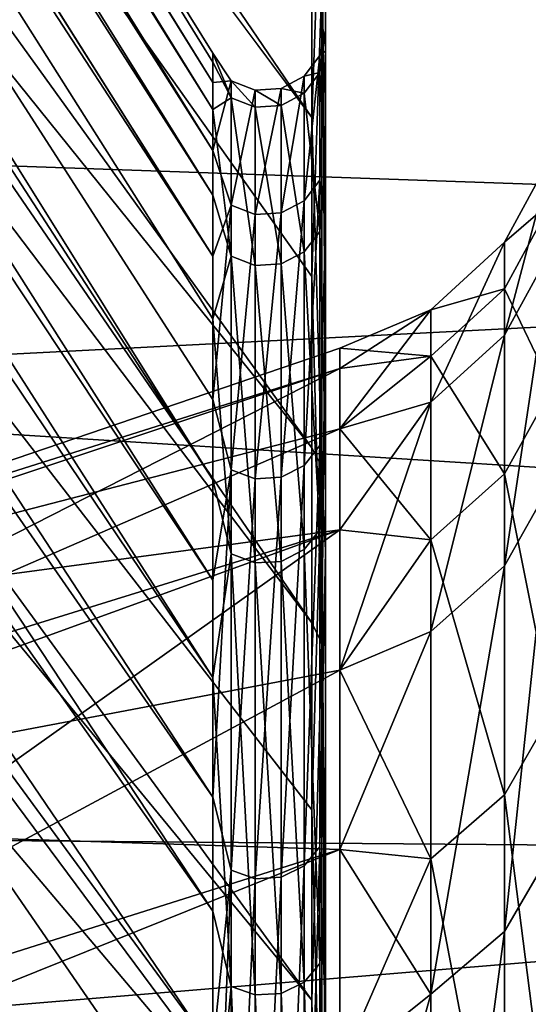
# Model space of a CAD drawing. Header units: millimetres. Extents: x -41 to 9, y -3 to 403.
# Tile 123 of 256: x -27.378 to -26.541, y 74.48 to 76.102. Entities that reach past the tile are written whole.
import ezdxf

# ---------------------------------------------------------------- set-up
doc = ezdxf.new("R2010")
doc.units = ezdxf.units.MM
doc.header["$LTSCALE"] = 81.481481
for name, color, linetype in [('1181', 7, 'CONTINUOUS'), ('1182', 7, 'CONTINUOUS'), ('1183', 7, 'CONTINUOUS'), ('1185', 7, 'CONTINUOUS'), ('1191', 7, 'CONTINUOUS'), ('1197', 7, 'CONTINUOUS'), ('1199', 7, 'CONTINUOUS'), ('1268', 7, 'CONTINUOUS'), ('1269', 7, 'CONTINUOUS'), ('1271', 7, 'CONTINUOUS'), ('1299', 7, 'CONTINUOUS'), ('676', 7, 'CONTINUOUS'), ('677', 7, 'CONTINUOUS')]:
    doc.layers.add(name, color=color, linetype=linetype)

msp = doc.modelspace()

# ---------------------------------------------------------------- linework, layer by layer
at = {"layer": '1181', "linetype": 'Continuous'}
for points in [[(-40.875, 98.3653, -52.0273), (-40.875, 98.1495, -55.1918), (-27.06, 75.9984, -52.2752), (-40.875, 98.3653, -52.0273)], [(-40.875, 98.3191, -48.8552), (-40.875, 98.3653, -52.0273), (-27.06, 76.032, -50.2605), (-40.875, 98.3191, -48.8552)], [(-27.06, 76.032, -50.2605), (-40.875, 98.3653, -52.0273), (-27.06, 76.0468, -51.2683), (-27.06, 76.032, -50.2605)], [(-27.06, 76.0468, -51.2683), (-40.875, 98.3653, -52.0273), (-27.06, 75.9984, -52.2752), (-27.06, 76.0468, -51.2683)], [(-40.875, 98.0112, -45.6989), (-40.875, 98.3191, -48.8552), (-27.06, 75.954, -49.2555), (-40.875, 98.0112, -45.6989)], [(-27.06, 75.954, -49.2555), (-40.875, 98.3191, -48.8552), (-27.06, 76.032, -50.2605), (-27.06, 75.954, -49.2555)], [(-40.875, 98.1495, -55.1918), (-40.875, 97.673, -58.328), (-27.06, 75.8868, -53.2769), (-40.875, 98.1495, -55.1918)], [(-27.06, 75.9984, -52.2752), (-40.875, 98.1495, -55.1918), (-27.06, 75.8868, -53.2769), (-27.06, 75.9984, -52.2752)], [(-40.875, 97.4436, -42.578), (-40.875, 98.0112, -45.6989), (-27.06, 75.813, -48.2573), (-40.875, 97.4436, -42.578)], [(-27.06, 75.813, -48.2573), (-40.875, 98.0112, -45.6989), (-27.06, 75.954, -49.2555), (-27.06, 75.813, -48.2573)], [(-40.875, 97.673, -58.328), (-40.875, 96.9393, -61.4137), (-27.06, 75.7126, -54.2692), (-40.875, 97.673, -58.328)], [(-27.06, 75.8868, -53.2769), (-40.875, 97.673, -58.328), (-27.06, 75.7126, -54.2692), (-27.06, 75.8868, -53.2769)], [(-27.06, 75.6095, -47.2693), (-40.875, 97.4436, -42.578), (-27.06, 75.813, -48.2573), (-27.06, 75.6095, -47.2693)], [(-40.875, 96.6205, -39.5155), (-40.875, 97.4436, -42.578), (-27.06, 75.3443, -46.2961), (-40.875, 96.6205, -39.5155)], [(-27.06, 75.3443, -46.2961), (-40.875, 97.4436, -42.578), (-27.06, 75.6095, -47.2693), (-27.06, 75.3443, -46.2961)], [(-40.875, 96.9393, -61.4137), (-40.875, 95.9533, -64.4281), (-27.06, 75.1791, -56.2123), (-40.875, 96.9393, -61.4137)], [(-27.06, 75.7126, -54.2692), (-40.875, 96.9393, -61.4137), (-27.06, 75.4765, -55.2487), (-27.06, 75.7126, -54.2692)], [(-27.06, 75.4765, -55.2487), (-40.875, 96.9393, -61.4137), (-27.06, 75.1791, -56.2123), (-27.06, 75.4765, -55.2487)], [(-40.875, 95.547, -36.5305), (-40.875, 96.6205, -39.5155), (-27.06, 75.0186, -45.3418), (-40.875, 95.547, -36.5305)], [(-27.06, 75.0186, -45.3418), (-40.875, 96.6205, -39.5155), (-27.06, 75.3443, -46.2961), (-27.06, 75.0186, -45.3418)], [(-40.875, 95.9533, -64.4281), (-40.875, 94.7217, -67.351), (-27.06, 74.8217, -57.1555), (-40.875, 95.9533, -64.4281)], [(-27.06, 75.1791, -56.2123), (-40.875, 95.9533, -64.4281), (-27.06, 74.8217, -57.1555), (-27.06, 75.1791, -56.2123)], [(-40.875, 94.2307, -33.6445), (-40.875, 95.547, -36.5305), (-27.06, 74.6339, -44.4105), (-40.875, 94.2307, -33.6445)], [(-27.06, 74.6339, -44.4105), (-40.875, 95.547, -36.5305), (-27.06, 75.0186, -45.3418), (-27.06, 74.6339, -44.4105)], [(-40.875, 94.7217, -67.351), (-40.875, 93.2529, -70.1624), (-27.06, 74.4057, -58.0746), (-40.875, 94.7217, -67.351)], [(-27.06, 74.8217, -57.1555), (-40.875, 94.7217, -67.351), (-27.06, 74.4057, -58.0746), (-27.06, 74.8217, -57.1555)], [(-40.875, 92.6806, -30.877), (-40.875, 94.2307, -33.6445), (-27.06, 73.6932, -42.6293), (-40.875, 92.6806, -30.877)], [(-27.06, 73.6932, -42.6293), (-40.875, 94.2307, -33.6445), (-27.06, 74.1917, -43.5053), (-27.06, 73.6932, -42.6293)], [(-27.06, 74.1917, -43.5053), (-40.875, 94.2307, -33.6445), (-27.06, 74.6339, -44.4105), (-27.06, 74.1917, -43.5053)], [(-40.875, 93.2529, -70.1624), (-40.875, 91.5568, -72.8432), (-27.06, 73.4056, -59.824), (-40.875, 93.2529, -70.1624)], [(-27.06, 74.4057, -58.0746), (-40.875, 93.2529, -70.1624), (-27.06, 73.9331, -58.965), (-27.06, 74.4057, -58.0746)], [(-27.06, 73.9331, -58.965), (-40.875, 93.2529, -70.1624), (-27.06, 73.4056, -59.824), (-27.06, 73.9331, -58.965)], [(-40.875, 90.9067, -28.2464), (-40.875, 92.6806, -30.877), (-27.06, 73.1407, -41.7861), (-40.875, 90.9067, -28.2464)], [(-27.06, 73.1407, -41.7861), (-40.875, 92.6806, -30.877), (-27.06, 73.6932, -42.6293), (-27.06, 73.1407, -41.7861)], [(-40.875, 91.5568, -72.8432), (-40.875, 89.6441, -75.3758), (-27.06, 72.8253, -60.6481), (-40.875, 91.5568, -72.8432)], [(-27.06, 73.4056, -59.824), (-40.875, 91.5568, -72.8432), (-27.06, 72.8253, -60.6481), (-27.06, 73.4056, -59.824)], [(-40.875, 88.9224, -25.772), (-40.875, 90.9067, -28.2464), (-27.06, 72.5364, -40.9794), (-40.875, 88.9224, -25.772)], [(-27.06, 72.5364, -40.9794), (-40.875, 90.9067, -28.2464), (-27.06, 73.1407, -41.7861), (-27.06, 72.5364, -40.9794)], [(-40.875, 89.6441, -75.3758), (-40.875, 87.5293, -77.7412), (-27.06, 72.1943, -61.4342), (-40.875, 89.6441, -75.3758)], [(-27.06, 72.8253, -60.6481), (-40.875, 89.6441, -75.3758), (-27.06, 72.1943, -61.4342), (-27.06, 72.8253, -60.6481)], [(-40.875, 86.7401, -23.4696), (-40.875, 88.9224, -25.772), (-27.06, 71.182, -39.4875), (-40.875, 86.7401, -23.4696)], [(-27.06, 71.182, -39.4875), (-40.875, 88.9224, -25.772), (-27.06, 71.8826, -40.2122), (-27.06, 71.182, -39.4875)], [(-27.06, 71.8826, -40.2122), (-40.875, 88.9224, -25.772), (-27.06, 72.5364, -40.9794), (-27.06, 71.8826, -40.2122)], [(-27.06, 72.1943, -61.4342), (-40.875, 87.5293, -77.7412), (-27.06, 71.5153, -62.1791), (-27.06, 72.1943, -61.4342)], [(-27.06, 71.5153, -62.1791), (-40.875, 87.5293, -77.7412), (-27.06, 70.7912, -62.8796), (-27.06, 71.5153, -62.1791)], [(-40.875, 87.5293, -77.7412), (-40.875, 85.227, -79.9233), (-27.06, 70.7912, -62.8796), (-40.875, 87.5293, -77.7412)], [(-40.875, 85.227, -79.9233), (-40.875, 82.7524, -81.9076), (-27.06, 70.0245, -63.5333), (-40.875, 85.227, -79.9233)], [(-27.06, 70.7912, -62.8796), (-40.875, 85.227, -79.9233), (-27.06, 70.0245, -63.5333), (-27.06, 70.7912, -62.8796)], [(-40.875, 82.7524, -81.9076), (-40.875, 80.1232, -83.6804), (-27.06, 69.2176, -64.1381), (-40.875, 82.7524, -81.9076)], [(-27.06, 70.0245, -63.5333), (-40.875, 82.7524, -81.9076), (-27.06, 69.2176, -64.1381), (-27.06, 70.0245, -63.5333)], [(-40.875, 80.1232, -83.6804), (-40.875, 77.3558, -85.2306), (-27.06, 68.3741, -64.6912), (-40.875, 80.1232, -83.6804)], [(-27.06, 69.2176, -64.1381), (-40.875, 80.1232, -83.6804), (-27.06, 68.3741, -64.6912), (-27.06, 69.2176, -64.1381)], [(-40.875, 77.3558, -85.2306), (-40.875, 74.47, -86.5468), (-27.06, 66.5917, -65.6329), (-40.875, 77.3558, -85.2306)], [(-27.06, 68.3741, -64.6912), (-40.875, 77.3558, -85.2306), (-27.06, 67.4974, -65.1902), (-27.06, 68.3741, -64.6912)], [(-27.06, 67.4974, -65.1902), (-40.875, 77.3558, -85.2306), (-27.06, 66.5917, -65.6329), (-27.06, 67.4974, -65.1902)]]:
    msp.add_3dface(points, dxfattribs=at)
at = {"layer": '1182', "linetype": 'Continuous'}
for points in [[(-26.8841, 76.0149, -49.797), (-26.8841, 76.0432, -51.7362), (-26.875, 76.0847, -50.2592), (-26.8841, 76.0149, -49.797)], [(-26.875, 76.0847, -50.2592), (-26.8841, 76.0432, -51.7362), (-26.875, 76.0507, -52.2808), (-26.875, 76.0847, -50.2592)], [(-26.875, 75.865, -48.2494), (-26.8841, 76.0149, -49.797), (-26.875, 76.0847, -50.2592), (-26.875, 75.865, -48.2494)], [(-27.06, 76.032, -50.2605), (-27.06, 76.0468, -51.2683), (-27.0303, 75.9734, -49.8001), (-27.06, 76.032, -50.2605)], [(-27.06, 76.0468, -51.2683), (-27.06, 75.9984, -52.2752), (-27.0303, 76.0015, -51.7343), (-27.06, 76.0468, -51.2683)], [(-27.0303, 75.9734, -49.8001), (-27.06, 76.0468, -51.2683), (-27.0303, 76.0015, -51.7343), (-27.0303, 75.9734, -49.8001)], [(-26.8841, 75.8375, -53.6646), (-26.8841, 76.0432, -51.7362), (-26.9098, 75.8037, -53.6589), (-26.8841, 75.8375, -53.6646)], [(-26.8841, 76.0432, -51.7362), (-26.8841, 76.0149, -49.797), (-26.9098, 76.009, -51.7346), (-26.8841, 76.0432, -51.7362)], [(-26.8841, 76.0432, -51.7362), (-26.9098, 76.009, -51.7346), (-26.9098, 75.8037, -53.6589), (-26.8841, 76.0432, -51.7362)], [(-26.8841, 76.0432, -51.7362), (-26.8841, 75.8375, -53.6646), (-26.875, 76.0507, -52.2808), (-26.8841, 76.0432, -51.7362)], [(-26.875, 76.0507, -52.2808), (-26.8841, 75.8375, -53.6646), (-26.875, 75.7637, -54.2821), (-26.875, 76.0507, -52.2808)], [(-27.06, 75.954, -49.2555), (-27.06, 76.032, -50.2605), (-27.0303, 75.9734, -49.8001), (-27.06, 75.954, -49.2555)], [(-26.9098, 76.009, -51.7346), (-26.9476, 75.7837, -53.6555), (-26.9098, 75.8037, -53.6589), (-26.9098, 76.009, -51.7346)], [(-26.9476, 75.9887, -51.7337), (-26.9476, 75.7837, -53.6555), (-26.9098, 76.009, -51.7346), (-26.9476, 75.9887, -51.7337)], [(-26.9098, 75.9808, -49.7996), (-26.9476, 75.9887, -51.7337), (-26.9098, 76.009, -51.7346), (-26.9098, 75.9808, -49.7996)], [(-26.8841, 76.0149, -49.797), (-26.8841, 75.7532, -47.8754), (-26.9098, 75.9808, -49.7996), (-26.8841, 76.0149, -49.797)], [(-26.8841, 76.0149, -49.797), (-26.9098, 75.9808, -49.7996), (-26.9098, 76.009, -51.7346), (-26.8841, 76.0149, -49.797)], [(-26.8841, 75.7532, -47.8754), (-26.8841, 76.0149, -49.797), (-26.875, 75.865, -48.2494), (-26.8841, 75.7532, -47.8754)], [(-27.06, 75.9984, -52.2752), (-27.06, 75.8868, -53.2769), (-27.0303, 76.0015, -51.7343), (-27.06, 75.9984, -52.2752)], [(-27.0303, 76.0015, -51.7343), (-27.06, 75.8868, -53.2769), (-27.0303, 75.7964, -53.6577), (-27.0303, 76.0015, -51.7343)], [(-26.9903, 75.9861, -51.7335), (-26.9903, 75.9579, -49.8013), (-27.0303, 76.0015, -51.7343), (-26.9903, 75.9861, -51.7335)], [(-26.9903, 75.9861, -51.7335), (-27.0303, 76.0015, -51.7343), (-27.0303, 75.7964, -53.6577), (-26.9903, 75.9861, -51.7335)], [(-26.9903, 75.9579, -49.8013), (-27.0303, 75.9734, -49.8001), (-27.0303, 76.0015, -51.7343), (-26.9903, 75.9579, -49.8013)], [(-26.9903, 75.7811, -53.6551), (-26.9903, 75.9861, -51.7335), (-27.0303, 75.7964, -53.6577), (-26.9903, 75.7811, -53.6551)], [(-26.9903, 75.9861, -51.7335), (-26.9903, 75.7811, -53.6551), (-26.9476, 75.9887, -51.7337), (-26.9903, 75.9861, -51.7335)], [(-26.9476, 75.9887, -51.7337), (-26.9903, 75.7811, -53.6551), (-26.9476, 75.7837, -53.6555), (-26.9476, 75.9887, -51.7337)], [(-26.9476, 75.9606, -49.8011), (-26.9903, 75.9861, -51.7335), (-26.9476, 75.9887, -51.7337), (-26.9476, 75.9606, -49.8011)], [(-26.9903, 75.9579, -49.8013), (-26.9903, 75.9861, -51.7335), (-26.9476, 75.9606, -49.8011), (-26.9903, 75.9579, -49.8013)], [(-26.9476, 75.9606, -49.8011), (-26.9476, 75.9887, -51.7337), (-26.9098, 75.9808, -49.7996), (-26.9476, 75.9606, -49.8011)], [(-26.9098, 75.7196, -47.882), (-26.9476, 75.9606, -49.8011), (-26.9098, 75.9808, -49.7996), (-26.9098, 75.7196, -47.882)], [(-26.8841, 75.7532, -47.8754), (-26.9098, 75.7196, -47.882), (-26.9098, 75.9808, -49.7996), (-26.8841, 75.7532, -47.8754)], [(-27.0303, 75.7123, -47.8835), (-27.06, 75.954, -49.2555), (-27.0303, 75.9734, -49.8001), (-27.0303, 75.7123, -47.8835)], [(-26.9903, 75.9579, -49.8013), (-26.9903, 75.6971, -47.8865), (-27.0303, 75.9734, -49.8001), (-26.9903, 75.9579, -49.8013)], [(-26.9903, 75.6971, -47.8865), (-27.0303, 75.7123, -47.8835), (-27.0303, 75.9734, -49.8001), (-26.9903, 75.6971, -47.8865)], [(-26.9476, 75.6997, -47.886), (-26.9903, 75.9579, -49.8013), (-26.9476, 75.9606, -49.8011), (-26.9476, 75.6997, -47.886)], [(-26.9476, 75.6997, -47.886), (-26.9476, 75.9606, -49.8011), (-26.9098, 75.7196, -47.882), (-26.9476, 75.6997, -47.886)], [(-27.06, 75.813, -48.2573), (-27.06, 75.954, -49.2555), (-27.0303, 75.7123, -47.8835), (-27.06, 75.813, -48.2573)], [(-26.9903, 75.6971, -47.8865), (-26.9903, 75.9579, -49.8013), (-26.9476, 75.6997, -47.886), (-26.9903, 75.6971, -47.8865)], [(-27.06, 75.8868, -53.2769), (-27.06, 75.7126, -54.2692), (-27.0303, 75.7964, -53.6577), (-27.06, 75.8868, -53.2769)], [(-26.875, 75.3952, -46.2828), (-26.8841, 75.7532, -47.8754), (-26.875, 75.865, -48.2494), (-26.875, 75.3952, -46.2828)], [(-26.8841, 75.4008, -55.5542), (-26.8841, 75.8375, -53.6646), (-26.9098, 75.368, -55.5445), (-26.8841, 75.4008, -55.5542)], [(-26.8841, 75.8375, -53.6646), (-26.9098, 75.8037, -53.6589), (-26.9098, 75.368, -55.5445), (-26.8841, 75.8375, -53.6646)], [(-26.8841, 75.8375, -53.6646), (-26.8841, 75.4008, -55.5542), (-26.875, 75.7637, -54.2821), (-26.8841, 75.8375, -53.6646)], [(-27.06, 75.6095, -47.2693), (-27.06, 75.813, -48.2573), (-27.0303, 75.7123, -47.8835), (-27.06, 75.6095, -47.2693)], [(-26.9098, 75.8037, -53.6589), (-26.9476, 75.3485, -55.5387), (-26.9098, 75.368, -55.5445), (-26.9098, 75.8037, -53.6589)], [(-26.9476, 75.7837, -53.6555), (-26.9476, 75.3485, -55.5387), (-26.9098, 75.8037, -53.6589), (-26.9476, 75.7837, -53.6555)], [(-27.0303, 75.7964, -53.6577), (-27.06, 75.4765, -55.2487), (-27.0303, 75.3608, -55.5423), (-27.0303, 75.7964, -53.6577)], [(-27.06, 75.7126, -54.2692), (-27.06, 75.4765, -55.2487), (-27.0303, 75.7964, -53.6577), (-27.06, 75.7126, -54.2692)], [(-26.9903, 75.7811, -53.6551), (-27.0303, 75.7964, -53.6577), (-27.0303, 75.3608, -55.5423), (-26.9903, 75.7811, -53.6551)], [(-26.9903, 75.7811, -53.6551), (-26.9903, 75.346, -55.5379), (-26.9476, 75.7837, -53.6555), (-26.9903, 75.7811, -53.6551)], [(-26.9476, 75.7837, -53.6555), (-26.9903, 75.346, -55.5379), (-26.9476, 75.3485, -55.5387), (-26.9476, 75.7837, -53.6555)], [(-26.9903, 75.346, -55.5379), (-26.9903, 75.7811, -53.6551), (-27.0303, 75.3608, -55.5423), (-26.9903, 75.346, -55.5379)], [(-26.8841, 75.7532, -47.8754), (-26.8841, 75.2617, -45.9993), (-26.9098, 75.7196, -47.882), (-26.8841, 75.7532, -47.8754)], [(-26.875, 75.7637, -54.2821), (-26.8841, 75.4008, -55.5542), (-26.875, 75.2283, -56.2311), (-26.875, 75.7637, -54.2821)], [(-26.8841, 75.2617, -45.9993), (-26.8841, 75.7532, -47.8754), (-26.875, 75.3952, -46.2828), (-26.8841, 75.2617, -45.9993)], [(-26.9098, 75.2292, -46.01), (-26.9476, 75.6997, -47.886), (-26.9098, 75.7196, -47.882), (-26.9098, 75.2292, -46.01)], [(-26.8841, 75.2617, -45.9993), (-26.9098, 75.2292, -46.01), (-26.9098, 75.7196, -47.882), (-26.8841, 75.2617, -45.9993)], [(-27.0303, 75.2221, -46.0123), (-27.06, 75.6095, -47.2693), (-27.0303, 75.7123, -47.8835), (-27.0303, 75.2221, -46.0123)], [(-26.9903, 75.2073, -46.0171), (-27.0303, 75.2221, -46.0123), (-27.0303, 75.7123, -47.8835), (-26.9903, 75.2073, -46.0171)], [(-26.9903, 75.6971, -47.8865), (-26.9903, 75.2073, -46.0171), (-27.0303, 75.7123, -47.8835), (-26.9903, 75.6971, -47.8865)], [(-26.9476, 75.2099, -46.0163), (-26.9903, 75.6971, -47.8865), (-26.9476, 75.6997, -47.886), (-26.9476, 75.2099, -46.0163)], [(-26.9903, 75.2073, -46.0171), (-26.9903, 75.6971, -47.8865), (-26.9476, 75.2099, -46.0163), (-26.9903, 75.2073, -46.0171)], [(-26.9476, 75.2099, -46.0163), (-26.9476, 75.6997, -47.886), (-26.9098, 75.2292, -46.01), (-26.9476, 75.2099, -46.0163)], [(-27.06, 75.3443, -46.2961), (-27.06, 75.6095, -47.2693), (-27.0303, 75.2221, -46.0123), (-27.06, 75.3443, -46.2961)], [(-27.06, 75.4765, -55.2487), (-27.06, 75.1791, -56.2123), (-27.0303, 75.3608, -55.5423), (-27.06, 75.4765, -55.2487)], [(-26.8841, 74.7396, -57.3773), (-26.8841, 75.4008, -55.5542), (-26.9098, 74.7082, -57.3637), (-26.8841, 74.7396, -57.3773)], [(-26.8841, 75.4008, -55.5542), (-26.9098, 75.368, -55.5445), (-26.9098, 74.7082, -57.3637), (-26.8841, 75.4008, -55.5542)], [(-26.8841, 75.4008, -55.5542), (-26.8841, 74.7396, -57.3773), (-26.875, 75.2283, -56.2311), (-26.8841, 75.4008, -55.5542)], [(-26.875, 74.6828, -44.3909), (-26.8841, 75.2617, -45.9993), (-26.875, 75.3952, -46.2828), (-26.875, 74.6828, -44.3909)], [(-27.06, 75.1791, -56.2123), (-27.06, 74.8217, -57.1555), (-27.0303, 75.3608, -55.5423), (-27.06, 75.1791, -56.2123)], [(-27.0303, 75.3608, -55.5423), (-27.06, 74.8217, -57.1555), (-27.0303, 74.7013, -57.3608), (-27.0303, 75.3608, -55.5423)], [(-26.9903, 75.346, -55.5379), (-27.0303, 75.3608, -55.5423), (-27.0303, 74.7013, -57.3608), (-26.9903, 75.346, -55.5379)], [(-26.9476, 75.3485, -55.5387), (-26.9476, 74.6895, -57.3557), (-26.9098, 75.368, -55.5445), (-26.9476, 75.3485, -55.5387)], [(-26.9098, 75.368, -55.5445), (-26.9476, 74.6895, -57.3557), (-26.9098, 74.7082, -57.3637), (-26.9098, 75.368, -55.5445)], [(-27.06, 75.0186, -45.3418), (-27.06, 75.3443, -46.2961), (-27.0303, 75.2221, -46.0123), (-27.06, 75.0186, -45.3418)], [(-26.9903, 74.6871, -57.3546), (-26.9903, 75.346, -55.5379), (-27.0303, 74.7013, -57.3608), (-26.9903, 74.6871, -57.3546)], [(-26.9476, 75.3485, -55.5387), (-26.9903, 74.6871, -57.3546), (-26.9476, 74.6895, -57.3557), (-26.9476, 75.3485, -55.5387)], [(-26.9903, 75.346, -55.5379), (-26.9903, 74.6871, -57.3546), (-26.9476, 75.3485, -55.5387), (-26.9903, 75.346, -55.5379)], [(-26.8841, 75.2617, -45.9993), (-26.8841, 74.5476, -44.1962), (-26.9098, 75.2292, -46.01), (-26.8841, 75.2617, -45.9993)], [(-26.8841, 74.5476, -44.1962), (-26.8841, 75.2617, -45.9993), (-26.875, 74.6828, -44.3909), (-26.8841, 74.5476, -44.1962)], [(-27.0303, 74.5099, -44.2139), (-27.06, 75.0186, -45.3418), (-27.0303, 75.2221, -46.0123), (-27.0303, 74.5099, -44.2139)], [(-26.9903, 74.4959, -44.2204), (-27.0303, 74.5099, -44.2139), (-27.0303, 75.2221, -46.0123), (-26.9903, 74.4959, -44.2204)], [(-26.9903, 75.2073, -46.0171), (-26.9903, 74.4959, -44.2204), (-27.0303, 75.2221, -46.0123), (-26.9903, 75.2073, -46.0171)], [(-26.9098, 74.5166, -44.2107), (-26.9476, 75.2099, -46.0163), (-26.9098, 75.2292, -46.01), (-26.9098, 74.5166, -44.2107)], [(-26.8841, 74.5476, -44.1962), (-26.9098, 74.5166, -44.2107), (-26.9098, 75.2292, -46.01), (-26.8841, 74.5476, -44.1962)], [(-26.875, 75.2283, -56.2311), (-26.8841, 74.7396, -57.3773), (-26.875, 74.453, -58.0977), (-26.875, 75.2283, -56.2311)], [(-26.9476, 74.4983, -44.2193), (-26.9903, 75.2073, -46.0171), (-26.9476, 75.2099, -46.0163), (-26.9476, 74.4983, -44.2193)], [(-26.9903, 74.4959, -44.2204), (-26.9903, 75.2073, -46.0171), (-26.9476, 74.4983, -44.2193), (-26.9903, 74.4959, -44.2204)], [(-26.9476, 74.4983, -44.2193), (-26.9476, 75.2099, -46.0163), (-26.9098, 74.5166, -44.2107), (-26.9476, 74.4983, -44.2193)], [(-27.06, 74.6339, -44.4105), (-27.06, 75.0186, -45.3418), (-27.0303, 74.5099, -44.2139), (-27.06, 74.6339, -44.4105)], [(-27.06, 74.8217, -57.1555), (-27.06, 74.4057, -58.0746), (-27.0303, 74.7013, -57.3608), (-27.06, 74.8217, -57.1555)], [(-26.8841, 74.7396, -57.3773), (-26.9098, 74.7082, -57.3637), (-26.9098, 73.8339, -59.0902), (-26.8841, 74.7396, -57.3773)], [(-26.8841, 73.8634, -59.1075), (-26.8841, 74.7396, -57.3773), (-26.9098, 73.8339, -59.0902), (-26.8841, 73.8634, -59.1075)], [(-26.8841, 74.7396, -57.3773), (-26.8841, 73.8634, -59.1075), (-26.875, 74.453, -58.0977), (-26.8841, 74.7396, -57.3773)], [(-27.06, 74.4057, -58.0746), (-27.06, 73.9331, -58.965), (-27.0303, 74.7013, -57.3608), (-27.06, 74.4057, -58.0746)], [(-27.0303, 74.7013, -57.3608), (-27.06, 73.9331, -58.965), (-27.0303, 73.8274, -59.0864), (-27.0303, 74.7013, -57.3608)], [(-26.9903, 74.6871, -57.3546), (-27.0303, 74.7013, -57.3608), (-27.0303, 73.8274, -59.0864), (-26.9903, 74.6871, -57.3546)], [(-26.9476, 74.6895, -57.3557), (-26.9476, 73.8164, -59.08), (-26.9098, 74.7082, -57.3637), (-26.9476, 74.6895, -57.3557)], [(-26.9098, 74.7082, -57.3637), (-26.9476, 73.8164, -59.08), (-26.9098, 73.8339, -59.0902), (-26.9098, 74.7082, -57.3637)], [(-26.9903, 73.8141, -59.0786), (-26.9903, 74.6871, -57.3546), (-27.0303, 73.8274, -59.0864), (-26.9903, 73.8141, -59.0786)], [(-26.9903, 74.6871, -57.3546), (-26.9903, 73.8141, -59.0786), (-26.9476, 74.6895, -57.3557), (-26.9903, 74.6871, -57.3546)], [(-26.9476, 74.6895, -57.3557), (-26.9903, 73.8141, -59.0786), (-26.9476, 73.8164, -59.08), (-26.9476, 74.6895, -57.3557)], [(-26.875, 73.7386, -42.6026), (-26.8841, 74.5476, -44.1962), (-26.875, 74.6828, -44.3909), (-26.875, 73.7386, -42.6026)], [(-27.06, 74.1917, -43.5053), (-27.06, 74.6339, -44.4105), (-27.0303, 74.5099, -44.2139), (-27.06, 74.1917, -43.5053)], [(-26.8841, 74.5476, -44.1962), (-26.8841, 73.6215, -42.4923), (-26.9098, 74.5166, -44.2107), (-26.8841, 74.5476, -44.1962)], [(-26.8841, 73.6215, -42.4923), (-26.8841, 74.5476, -44.1962), (-26.875, 73.7386, -42.6026), (-26.8841, 73.6215, -42.4923)], [(-26.9098, 73.5924, -42.5104), (-26.9476, 74.4983, -44.2193), (-26.9098, 74.5166, -44.2107), (-26.9098, 73.5924, -42.5104)], [(-26.8841, 73.6215, -42.4923), (-26.9098, 73.5924, -42.5104), (-26.9098, 74.5166, -44.2107), (-26.8841, 73.6215, -42.4923)], [(-27.0303, 73.5861, -42.5144), (-27.06, 74.1917, -43.5053), (-27.0303, 74.5099, -44.2139), (-27.0303, 73.5861, -42.5144)], [(-26.9903, 73.573, -42.5226), (-27.0303, 73.5861, -42.5144), (-27.0303, 74.5099, -44.2139), (-26.9903, 73.573, -42.5226)], [(-26.9903, 74.4959, -44.2204), (-26.9903, 73.573, -42.5226), (-27.0303, 74.5099, -44.2139), (-26.9903, 74.4959, -44.2204)], [(-26.9476, 73.5752, -42.5212), (-26.9903, 74.4959, -44.2204), (-26.9476, 74.4983, -44.2193), (-26.9476, 73.5752, -42.5212)], [(-26.9903, 73.573, -42.5226), (-26.9903, 74.4959, -44.2204), (-26.9476, 73.5752, -42.5212), (-26.9903, 73.573, -42.5226)], [(-26.9476, 73.5752, -42.5212), (-26.9476, 74.4983, -44.2193), (-26.9098, 73.5924, -42.5104), (-26.9476, 73.5752, -42.5212)]]:
    msp.add_3dface(points, dxfattribs=at)
at = {"layer": '1183', "linetype": 'Continuous'}
for points in [[(-26.875, 75.865, -48.2494), (-26.875, 76.0847, -50.2592), (-26.875, 78.1593, -51.8305), (-26.875, 75.865, -48.2494)], [(-26.875, 78.127, -49.6361), (-26.875, 75.865, -48.2494), (-26.875, 78.1593, -51.8305), (-26.875, 78.127, -49.6361)], [(-26.875, 78.1593, -51.8305), (-26.875, 76.0847, -50.2592), (-26.875, 77.9268, -54.0129), (-26.875, 78.1593, -51.8305)], [(-26.875, 75.3952, -46.2828), (-26.875, 75.865, -48.2494), (-26.875, 78.127, -49.6361), (-26.875, 75.3952, -46.2828)], [(-26.875, 77.8306, -47.4618), (-26.875, 75.3952, -46.2828), (-26.875, 78.127, -49.6361), (-26.875, 77.8306, -47.4618)], [(-26.875, 76.0847, -50.2592), (-26.875, 76.0507, -52.2808), (-26.875, 77.9268, -54.0129), (-26.875, 76.0847, -50.2592)], [(-26.875, 76.0507, -52.2808), (-26.875, 75.7637, -54.2821), (-26.875, 77.9268, -54.0129), (-26.875, 76.0507, -52.2808)], [(-26.875, 77.9268, -54.0129), (-26.875, 75.7637, -54.2821), (-26.875, 77.4332, -56.1509), (-26.875, 77.9268, -54.0129)], [(-26.875, 77.2742, -45.3386), (-26.875, 74.6828, -44.3909), (-26.875, 77.8306, -47.4618), (-26.875, 77.2742, -45.3386)], [(-26.875, 74.6828, -44.3909), (-26.875, 75.3952, -46.2828), (-26.875, 77.8306, -47.4618), (-26.875, 74.6828, -44.3909)], [(-26.875, 75.7637, -54.2821), (-26.875, 75.2283, -56.2311), (-26.875, 77.4332, -56.1509), (-26.875, 75.7637, -54.2821)], [(-26.875, 77.4332, -56.1509), (-26.875, 75.2283, -56.2311), (-26.875, 76.6855, -58.2142), (-26.875, 77.4332, -56.1509)], [(-26.875, 76.4661, -43.2984), (-26.875, 71.2186, -39.4498), (-26.875, 77.2742, -45.3386), (-26.875, 76.4661, -43.2984)], [(-26.875, 71.2186, -39.4498), (-26.875, 72.5781, -40.9474), (-26.875, 77.2742, -45.3386), (-26.875, 71.2186, -39.4498)], [(-26.875, 72.5781, -40.9474), (-26.875, 73.7386, -42.6026), (-26.875, 77.2742, -45.3386), (-26.875, 72.5781, -40.9474)], [(-26.875, 73.7386, -42.6026), (-26.875, 74.6828, -44.3909), (-26.875, 77.2742, -45.3386), (-26.875, 73.7386, -42.6026)], [(-26.875, 76.6855, -58.2142), (-26.875, 74.453, -58.0977), (-26.875, 75.6941, -60.1731), (-26.875, 76.6855, -58.2142)], [(-26.875, 75.2283, -56.2311), (-26.875, 74.453, -58.0977), (-26.875, 76.6855, -58.2142), (-26.875, 75.2283, -56.2311)], [(-26.875, 75.4177, -41.3697), (-26.875, 69.1682, -35.3031), (-26.875, 76.4661, -43.2984), (-26.875, 75.4177, -41.3697)], [(-26.875, 76.4661, -43.2984), (-26.875, 67.2092, -34.3124), (-26.875, 71.2121, -39.4434), (-26.875, 76.4661, -43.2984)], [(-26.875, 69.1682, -35.3031), (-26.875, 67.2092, -34.3124), (-26.875, 76.4661, -43.2984), (-26.875, 69.1682, -35.3031)], [(-26.875, 71.2154, -39.4466), (-26.875, 76.4661, -43.2984), (-26.875, 71.2121, -39.4434), (-26.875, 71.2154, -39.4466)], [(-26.875, 71.2186, -39.4498), (-26.875, 76.4661, -43.2984), (-26.875, 71.2154, -39.4466), (-26.875, 71.2186, -39.4498)], [(-26.875, 74.453, -58.0977), (-26.875, 73.45, -59.8523), (-26.875, 75.6941, -60.1731), (-26.875, 74.453, -58.0977)], [(-26.875, 75.6941, -60.1731), (-26.875, 73.45, -59.8523), (-26.875, 74.4735, -61.9985), (-26.875, 75.6941, -60.1731)], [(-26.875, 70.9928, -36.5222), (-26.875, 69.1682, -35.3031), (-26.875, 75.4177, -41.3697), (-26.875, 70.9928, -36.5222)], [(-26.875, 74.1447, -39.5818), (-26.875, 70.9928, -36.5222), (-26.875, 75.4177, -41.3697), (-26.875, 74.1447, -39.5818)]]:
    msp.add_3dface(points, dxfattribs=at)
at = {"layer": '1185', "linetype": 'Continuous'}
for points in [[(-40.875, 86.7401, -23.4696), (-27.06, 71.182, -39.4875), (-27.06, 71.1787, -39.4844), (-40.875, 86.7401, -23.4696)], [(-40.875, 84.3745, -21.3548), (-40.875, 86.7401, -23.4696), (-27.06, 70.4304, -38.8024), (-40.875, 84.3745, -21.3548)], [(-27.06, 71.1754, -39.4812), (-40.875, 86.7401, -23.4696), (-27.06, 71.1787, -39.4844), (-27.06, 71.1754, -39.4812)], [(-40.875, 86.7401, -23.4696), (-27.06, 71.1754, -39.4812), (-27.06, 70.4304, -38.8024), (-40.875, 86.7401, -23.4696)], [(-27.06, 69.6442, -38.1718), (-40.875, 84.3745, -21.3548), (-27.06, 70.4304, -38.8024), (-27.06, 69.6442, -38.1718)], [(-40.875, 81.8436, -19.4435), (-40.875, 84.3745, -21.3548), (-27.06, 69.6442, -38.1718), (-40.875, 81.8436, -19.4435)], [(-40.875, 79.1625, -17.7471), (-40.875, 81.8436, -19.4435), (-27.06, 68.8197, -37.5915), (-40.875, 79.1625, -17.7471)], [(-27.06, 68.8197, -37.5915), (-40.875, 81.8436, -19.4435), (-27.06, 69.6442, -38.1718), (-27.06, 68.8197, -37.5915)], [(-40.875, 76.3509, -16.2782), (-40.875, 79.1625, -17.7471), (-27.06, 67.071, -36.5926), (-40.875, 76.3509, -16.2782)], [(-27.06, 67.9611, -37.0646), (-40.875, 79.1625, -17.7471), (-27.06, 68.8197, -37.5915), (-27.06, 67.9611, -37.0646)], [(-27.06, 67.071, -36.5926), (-40.875, 79.1625, -17.7471), (-27.06, 67.9611, -37.0646), (-27.06, 67.071, -36.5926)], [(-27.06, 66.1527, -36.1771), (-40.875, 76.3509, -16.2782), (-27.06, 67.071, -36.5926), (-27.06, 66.1527, -36.1771)], [(-40.875, 73.4278, -15.0466), (-40.875, 76.3509, -16.2782), (-27.06, 66.1527, -36.1771), (-40.875, 73.4278, -15.0466)]]:
    msp.add_3dface(points, dxfattribs=at)
at = {"layer": '1191', "linetype": 'Continuous'}
for points in [[(-38.7471, 91.8543, -31.3823), (-26.8974, 75.941, -42.1002), (-38.7471, 93.3652, -34.0791), (-38.7471, 91.8543, -31.3823)], [(-26.8974, 75.941, -42.1002), (-26.8974, 76.4314, -43.0417), (-38.7471, 93.3652, -34.0791), (-26.8974, 75.941, -42.1002)], [(-26.8974, 75.6792, -60.3534), (-26.8974, 75.1086, -61.2495), (-38.7471, 92.4158, -69.6753), (-26.8974, 75.6792, -60.3534)], [(-38.7471, 92.4158, -69.6753), (-26.8974, 75.1086, -61.2495), (-38.7471, 90.7636, -72.2874), (-38.7471, 92.4158, -69.6753)], [(-26.8974, 76.1968, -59.4254), (-26.8974, 75.6792, -60.3534), (-38.7471, 92.4158, -69.6753), (-26.8974, 76.1968, -59.4254)], [(-26.8974, 75.397, -41.189), (-26.8974, 75.941, -42.1002), (-38.7471, 91.8543, -31.3823), (-26.8974, 75.397, -41.189)], [(-38.7471, 90.1257, -28.819), (-26.8974, 75.397, -41.189), (-38.7471, 91.8543, -31.3823), (-38.7471, 90.1257, -28.819)], [(-38.7471, 90.7636, -72.2874), (-26.8974, 74.4871, -62.1107), (-38.7471, 88.901, -74.7547), (-38.7471, 90.7636, -72.2874)], [(-26.8974, 75.1086, -61.2495), (-26.8974, 74.4871, -62.1107), (-38.7471, 90.7636, -72.2874), (-26.8974, 75.1086, -61.2495)], [(-38.7471, 88.1921, -26.4081), (-26.8974, 74.1544, -39.4684), (-38.7471, 90.1257, -28.819), (-38.7471, 88.1921, -26.4081)], [(-26.8974, 74.1544, -39.4684), (-26.8974, 74.8009, -40.3109), (-38.7471, 90.1257, -28.819), (-26.8974, 74.1544, -39.4684)], [(-26.8974, 74.8009, -40.3109), (-26.8974, 75.397, -41.189), (-38.7471, 90.1257, -28.819), (-26.8974, 74.8009, -40.3109)], [(-26.8974, 74.4871, -62.1107), (-26.8974, 73.8171, -62.9337), (-38.7471, 88.901, -74.7547), (-26.8974, 74.4871, -62.1107)], [(-38.7471, 88.901, -74.7547), (-26.8974, 73.1003, -63.7164), (-38.7471, 86.8411, -77.0597), (-38.7471, 88.901, -74.7547)], [(-26.8974, 73.8171, -62.9337), (-26.8974, 73.1003, -63.7164), (-38.7471, 88.901, -74.7547), (-26.8974, 73.8171, -62.9337)], [(-38.7471, 86.0653, -24.1643), (-26.8974, 73.4601, -38.6651), (-38.7471, 88.1921, -26.4081), (-38.7471, 86.0653, -24.1643)], [(-26.8974, 73.4601, -38.6651), (-26.8974, 74.1544, -39.4684), (-38.7471, 88.1921, -26.4081), (-26.8974, 73.4601, -38.6651)], [(-38.7471, 86.8411, -77.0597), (-26.8974, 72.339, -64.4564), (-38.7471, 84.5981, -79.1867), (-38.7471, 86.8411, -77.0597)], [(-26.8974, 73.1003, -63.7164), (-26.8974, 72.339, -64.4564), (-38.7471, 86.8411, -77.0597), (-26.8974, 73.1003, -63.7164)], [(-38.7471, 86.0653, -24.1643), (-26.8974, 72.7204, -37.9036), (-26.8974, 73.4601, -38.6651), (-38.7471, 86.0653, -24.1643)], [(-38.7471, 84.5981, -79.1867), (-26.8974, 71.5358, -65.1509), (-38.7471, 82.1869, -81.1214), (-38.7471, 84.5981, -79.1867)], [(-26.8974, 72.339, -64.4564), (-26.8974, 71.5358, -65.1509), (-38.7471, 84.5981, -79.1867), (-26.8974, 72.339, -64.4564)], [(-26.8974, 71.5358, -65.1509), (-26.8974, 70.6937, -65.7976), (-38.7471, 82.1869, -81.1214), (-26.8974, 71.5358, -65.1509)], [(-38.7471, 82.1869, -81.1214), (-26.8974, 69.8155, -66.3942), (-38.7471, 79.6232, -82.8509), (-38.7471, 82.1869, -81.1214)], [(-26.8974, 70.6937, -65.7976), (-26.8974, 69.8155, -66.3942), (-38.7471, 82.1869, -81.1214), (-26.8974, 70.6937, -65.7976)], [(-38.7471, 79.6232, -82.8509), (-26.8974, 68.904, -66.9387), (-38.7471, 78.2897, -83.635), (-38.7471, 79.6232, -82.8509)], [(-26.8974, 69.8155, -66.3942), (-26.8974, 68.904, -66.9387), (-38.7471, 79.6232, -82.8509), (-26.8974, 69.8155, -66.3942)], [(-38.7471, 78.2897, -83.635), (-26.8974, 68.904, -66.9387), (-38.7471, 76.9251, -84.3631), (-38.7471, 78.2897, -83.635)], [(-26.8974, 67.9619, -67.4296), (-26.8974, 66.9926, -67.865), (-38.7471, 76.9251, -84.3631), (-26.8974, 67.9619, -67.4296)], [(-26.8974, 68.904, -66.9387), (-26.8974, 67.9619, -67.4296), (-38.7471, 76.9251, -84.3631), (-26.8974, 68.904, -66.9387)], [(-38.7471, 76.9251, -84.3631), (-26.8974, 66.9926, -67.865), (-38.7471, 74.1126, -85.6466), (-38.7471, 76.9251, -84.3631)]]:
    msp.add_3dface(points, dxfattribs=at)
at = {"layer": '1197', "linetype": 'Continuous'}
for points in [[(-38.7471, 86.0544, -24.1537), (-26.8974, 72.7204, -37.9036), (-38.7471, 86.0653, -24.1643), (-38.7471, 86.0544, -24.1537)], [(-38.7471, 83.7489, -22.0943), (-26.8974, 72.7131, -37.8965), (-38.7471, 86.0544, -24.1537), (-38.7471, 83.7489, -22.0943)], [(-26.8974, 72.7131, -37.8965), (-26.8974, 72.7168, -37.9001), (-38.7471, 86.0544, -24.1537), (-26.8974, 72.7131, -37.8965)], [(-26.8974, 72.7168, -37.9001), (-26.8974, 72.7204, -37.9036), (-38.7471, 86.0544, -24.1537), (-26.8974, 72.7168, -37.9001)], [(-26.8974, 71.1063, -36.5095), (-26.8974, 71.9298, -37.1796), (-38.7471, 83.7489, -22.0943), (-26.8974, 71.1063, -36.5095)], [(-38.7471, 81.2811, -20.232), (-26.8974, 71.1063, -36.5095), (-38.7471, 83.7489, -22.0943), (-38.7471, 81.2811, -20.232)], [(-26.8974, 71.9298, -37.1796), (-26.8974, 72.7131, -37.8965), (-38.7471, 83.7489, -22.0943), (-26.8974, 71.9298, -37.1796)], [(-26.8974, 70.2452, -35.8884), (-26.8974, 71.1063, -36.5095), (-38.7471, 81.2811, -20.232), (-26.8974, 70.2452, -35.8884)], [(-38.7471, 78.6683, -18.5801), (-26.8974, 70.2452, -35.8884), (-38.7471, 81.2811, -20.232), (-38.7471, 78.6683, -18.5801)], [(-38.7471, 75.928, -17.1496), (-26.8974, 68.422, -34.8014), (-38.7471, 78.6683, -18.5801), (-38.7471, 75.928, -17.1496)], [(-26.8974, 69.3494, -35.3184), (-26.8974, 70.2452, -35.8884), (-38.7471, 78.6683, -18.5801), (-26.8974, 69.3494, -35.3184)], [(-26.8974, 68.422, -34.8014), (-26.8974, 69.3494, -35.3184), (-38.7471, 78.6683, -18.5801), (-26.8974, 68.422, -34.8014)], [(-26.8974, 67.4664, -34.3393), (-26.8974, 68.422, -34.8014), (-38.7471, 75.928, -17.1496), (-26.8974, 67.4664, -34.3393)], [(-38.7471, 73.0788, -15.9501), (-26.8974, 67.4664, -34.3393), (-38.7471, 75.928, -17.1496), (-38.7471, 73.0788, -15.9501)]]:
    msp.add_3dface(points, dxfattribs=at)
at = {"layer": '1199', "linetype": 'Continuous'}
for points in [[(-26.875, 76.6855, -58.2142), (-26.875, 75.6941, -60.1731), (-26.8807, 76.1608, -59.4125), (-26.875, 76.6855, -58.2142)], [(-26.875, 75.4177, -41.3697), (-26.875, 76.4661, -43.2984), (-26.8807, 76.3984, -43.0606), (-26.875, 75.4177, -41.3697)], [(-26.8974, 76.4314, -43.0417), (-26.8974, 75.941, -42.1002), (-26.8807, 76.3984, -43.0606), (-26.8974, 76.4314, -43.0417)], [(-26.8807, 76.3984, -43.0606), (-26.8974, 75.941, -42.1002), (-26.8807, 75.3658, -41.2105), (-26.8807, 76.3984, -43.0606)], [(-26.875, 75.4177, -41.3697), (-26.8807, 76.3984, -43.0606), (-26.8807, 75.3658, -41.2105), (-26.875, 75.4177, -41.3697)], [(-26.8974, 75.6792, -60.3534), (-26.8974, 76.1968, -59.4254), (-26.8807, 76.1608, -59.4125), (-26.8974, 75.6792, -60.3534)], [(-26.8807, 75.0749, -61.2317), (-26.8974, 75.6792, -60.3534), (-26.8807, 76.1608, -59.4125), (-26.8807, 75.0749, -61.2317)], [(-26.875, 75.6941, -60.1731), (-26.8807, 75.0749, -61.2317), (-26.8807, 76.1608, -59.4125), (-26.875, 75.6941, -60.1731)], [(-26.8974, 75.941, -42.1002), (-26.8974, 75.397, -41.189), (-26.8807, 75.3658, -41.2105), (-26.8974, 75.941, -42.1002)], [(-26.875, 75.6941, -60.1731), (-26.875, 74.4735, -61.9985), (-26.8807, 75.0749, -61.2317), (-26.875, 75.6941, -60.1731)], [(-26.8974, 75.1086, -61.2495), (-26.8974, 75.6792, -60.3534), (-26.8807, 75.0749, -61.2317), (-26.8974, 75.1086, -61.2495)], [(-26.875, 74.1447, -39.5818), (-26.875, 75.4177, -41.3697), (-26.8807, 75.3658, -41.2105), (-26.875, 74.1447, -39.5818)], [(-26.8974, 75.397, -41.189), (-26.8974, 74.8009, -40.3109), (-26.8807, 75.3658, -41.2105), (-26.8974, 75.397, -41.189)], [(-26.8807, 75.3658, -41.2105), (-26.8974, 74.8009, -40.3109), (-26.8807, 74.1254, -39.4929), (-26.8807, 75.3658, -41.2105)], [(-26.875, 74.1447, -39.5818), (-26.8807, 75.3658, -41.2105), (-26.8807, 74.1254, -39.4929), (-26.875, 74.1447, -39.5818)], [(-26.8974, 74.4871, -62.1107), (-26.8974, 75.1086, -61.2495), (-26.8807, 75.0749, -61.2317), (-26.8974, 74.4871, -62.1107)], [(-26.8807, 73.7852, -62.9126), (-26.8974, 74.4871, -62.1107), (-26.8807, 75.0749, -61.2317), (-26.8807, 73.7852, -62.9126)], [(-26.875, 74.4735, -61.9985), (-26.8807, 73.7852, -62.9126), (-26.8807, 75.0749, -61.2317), (-26.875, 74.4735, -61.9985)], [(-26.8974, 74.8009, -40.3109), (-26.8974, 74.1544, -39.4684), (-26.8807, 74.1254, -39.4929), (-26.8974, 74.8009, -40.3109)], [(-26.8974, 73.8171, -62.9337), (-26.8974, 74.4871, -62.1107), (-26.8807, 73.7852, -62.9126), (-26.8974, 73.8171, -62.9337)]]:
    msp.add_3dface(points, dxfattribs=at)
at = {"layer": '1268', "linetype": 'Continuous'}
for points in [[(9.125, 76.2638, -90.265), (9.125, 73.1333, -91.4199), (-40.875, 76.2631, -90.2653), (9.125, 76.2638, -90.265)], [(-40.875, 76.2631, -90.2653), (9.125, 73.1333, -91.4199), (-40.875, 73.1325, -91.4201), (-40.875, 76.2631, -90.2653)]]:
    msp.add_3dface(points, dxfattribs=at)
at = {"layer": '1269', "linetype": 'Continuous'}
for points in [[(-40.875, 73.132, -10.5797), (9.125, 76.2626, -11.7345), (-40.875, 76.2632, -11.7348), (-40.875, 73.132, -10.5797)], [(9.125, 73.1314, -10.5795), (9.125, 76.2626, -11.7345), (-40.875, 73.132, -10.5797), (9.125, 73.1314, -10.5795)]]:
    msp.add_3dface(points, dxfattribs=at)
at = {"layer": '1271', "linetype": 'Continuous'}
for points in [[(-15.675, 76.9351, -87.0172), (-40.875, 76.3341, -87.2938), (-15.675, 75.4508, -87.6785), (-15.675, 76.9351, -87.0172)], [(-40.875, 76.3341, -87.2938), (-40.875, 73.3607, -88.4904), (-15.675, 75.4508, -87.6785), (-40.875, 76.3341, -87.2938)], [(-15.675, 75.4508, -87.6785), (-40.875, 73.3607, -88.4904), (-15.675, 73.9406, -88.2787), (-15.675, 75.4508, -87.6785)]]:
    msp.add_3dface(points, dxfattribs=at)
at = {"layer": '1299', "linetype": 'Continuous'}
for points in [[(-40.875, 74.8586, -14.0776), (-40.875, 77.7812, -15.3929), (-15.675, 76.1534, -14.6255), (-40.875, 74.8586, -14.0776)], [(-40.875, 74.8586, -14.0776), (-15.675, 76.1534, -14.6255), (-15.675, 74.655, -13.9963), (-40.875, 74.8586, -14.0776)], [(-40.875, 74.8586, -14.0776), (-15.675, 74.655, -13.9963), (-15.675, 73.132, -13.4289), (-40.875, 74.8586, -14.0776)], [(-40.875, 71.8391, -13.0016), (-40.875, 74.8586, -14.0776), (-15.675, 73.132, -13.4289), (-40.875, 71.8391, -13.0016)]]:
    msp.add_3dface(points, dxfattribs=at)
at = {"layer": '676', "linetype": 'Continuous'}
for points in [[(-26.502, 75.8801, -50.6802), (-26.502, 75.8029, -52.5966), (-26.5803, 75.7354, -50.6831), (-26.502, 75.8801, -50.6802)], [(-26.502, 75.7258, -48.7683), (-26.502, 75.8801, -50.6802), (-26.5803, 75.5825, -48.7887), (-26.502, 75.7258, -48.7683)], [(-26.5803, 75.5825, -48.7887), (-26.502, 75.8801, -50.6802), (-26.5803, 75.7354, -50.6831), (-26.5803, 75.5825, -48.7887)], [(-26.502, 75.8029, -52.5966), (-26.502, 75.4952, -54.4898), (-26.5803, 75.6589, -52.5821), (-26.502, 75.8029, -52.5966)], [(-26.5803, 75.7354, -50.6831), (-26.502, 75.8029, -52.5966), (-26.5803, 75.6589, -52.5821), (-26.5803, 75.7354, -50.6831)], [(-26.5803, 75.5825, -48.7887), (-26.5803, 75.7354, -50.6831), (-26.7013, 75.4721, -48.8044), (-26.5803, 75.5825, -48.7887)], [(-26.5803, 75.7354, -50.6831), (-26.5803, 75.6589, -52.5821), (-26.7013, 75.6239, -50.6853), (-26.5803, 75.7354, -50.6831)], [(-26.7013, 75.4721, -48.8044), (-26.5803, 75.7354, -50.6831), (-26.7013, 75.6239, -50.6853), (-26.7013, 75.4721, -48.8044)], [(-26.5803, 75.2023, -46.9266), (-26.502, 75.7258, -48.7683), (-26.5803, 75.5825, -48.7887), (-26.5803, 75.2023, -46.9266)], [(-26.502, 75.3421, -46.8891), (-26.502, 75.7258, -48.7683), (-26.5803, 75.2023, -46.9266), (-26.502, 75.3421, -46.8891)], [(-26.5803, 75.6589, -52.5821), (-26.5803, 75.354, -54.458), (-26.7013, 75.5479, -52.5709), (-26.5803, 75.6589, -52.5821)], [(-26.7013, 75.6239, -50.6853), (-26.5803, 75.6589, -52.5821), (-26.7013, 75.5479, -52.5709), (-26.7013, 75.6239, -50.6853)], [(-26.5803, 75.6589, -52.5821), (-26.502, 75.4952, -54.4898), (-26.5803, 75.354, -54.458), (-26.5803, 75.6589, -52.5821)], [(-26.7013, 75.4721, -48.8044), (-26.7013, 75.6239, -50.6853), (-26.8515, 75.4279, -48.969), (-26.7013, 75.4721, -48.8044)], [(-26.7013, 75.6239, -50.6853), (-26.7013, 75.5479, -52.5709), (-26.8515, 75.561, -51.0001), (-26.7013, 75.6239, -50.6853)], [(-26.8515, 75.5277, -49.9824), (-26.7013, 75.6239, -50.6853), (-26.8515, 75.561, -51.0001), (-26.8515, 75.5277, -49.9824)], [(-26.8515, 75.4279, -48.969), (-26.7013, 75.6239, -50.6853), (-26.8515, 75.5277, -49.9824), (-26.8515, 75.4279, -48.969)], [(-26.5803, 75.2023, -46.9266), (-26.5803, 75.5825, -48.7887), (-26.7013, 75.0946, -46.9554), (-26.5803, 75.2023, -46.9266)], [(-26.7013, 75.0946, -46.9554), (-26.5803, 75.5825, -48.7887), (-26.7013, 75.4721, -48.8044), (-26.7013, 75.0946, -46.9554)], [(-26.8515, 75.561, -51.0001), (-26.7013, 75.5479, -52.5709), (-26.8515, 75.5277, -52.0178), (-26.8515, 75.561, -51.0001)], [(-26.8515, 75.5277, -52.0178), (-26.7013, 75.5479, -52.5709), (-26.8515, 75.4279, -53.0312), (-26.8515, 75.5277, -52.0178)], [(-26.7013, 75.5479, -52.5709), (-26.7013, 75.2452, -54.4335), (-26.8515, 75.4279, -53.0312), (-26.7013, 75.5479, -52.5709)], [(-26.7013, 75.5479, -52.5709), (-26.5803, 75.354, -54.458), (-26.7013, 75.2452, -54.4335), (-26.7013, 75.5479, -52.5709)], [(-26.502, 75.4952, -54.4898), (-26.502, 74.9616, -56.3321), (-26.5803, 75.354, -54.458), (-26.502, 75.4952, -54.4898)], [(-26.7013, 75.0946, -46.9554), (-26.7013, 75.4721, -48.8044), (-26.8515, 75.0308, -46.9726), (-26.7013, 75.0946, -46.9554)], [(-26.8515, 75.0308, -46.9726), (-26.7013, 75.4721, -48.8044), (-26.8515, 75.262, -47.9643), (-26.8515, 75.0308, -46.9726)], [(-26.8515, 75.262, -47.9643), (-26.7013, 75.4721, -48.8044), (-26.8515, 75.4279, -48.969), (-26.8515, 75.262, -47.9643)], [(-26.8515, 75.4279, -53.0312), (-26.7013, 75.2452, -54.4335), (-26.8515, 75.262, -54.0359), (-26.8515, 75.4279, -53.0312)], [(-26.5803, 75.354, -54.458), (-26.5803, 74.8252, -56.2835), (-26.7013, 75.2452, -54.4335), (-26.5803, 75.354, -54.458)], [(-26.5803, 75.354, -54.458), (-26.502, 74.9616, -56.3321), (-26.5803, 74.8252, -56.2835), (-26.5803, 75.354, -54.458)], [(-26.5803, 74.6005, -45.1238), (-26.502, 75.3421, -46.8891), (-26.5803, 75.2023, -46.9266), (-26.5803, 74.6005, -45.1238)], [(-26.502, 74.7348, -45.0698), (-26.502, 75.3421, -46.8891), (-26.5803, 74.6005, -45.1238), (-26.502, 74.7348, -45.0698)], [(-26.8515, 75.262, -54.0359), (-26.7013, 75.2452, -54.4335), (-26.8515, 75.0308, -55.0276), (-26.8515, 75.262, -54.0359)], [(-26.7013, 75.2452, -54.4335), (-26.7013, 74.7202, -56.2461), (-26.8515, 75.0308, -55.0276), (-26.7013, 75.2452, -54.4335)], [(-26.7013, 75.2452, -54.4335), (-26.5803, 74.8252, -56.2835), (-26.7013, 74.7202, -56.2461), (-26.7013, 75.2452, -54.4335)], [(-26.7013, 74.497, -45.1655), (-26.5803, 75.2023, -46.9266), (-26.7013, 75.0946, -46.9554), (-26.7013, 74.497, -45.1655)], [(-26.5803, 74.6005, -45.1238), (-26.5803, 75.2023, -46.9266), (-26.7013, 74.497, -45.1655), (-26.5803, 74.6005, -45.1238)], [(-26.8515, 74.7352, -45.9982), (-26.7013, 75.0946, -46.9554), (-26.8515, 75.0308, -46.9726), (-26.8515, 74.7352, -45.9982)], [(-26.7013, 74.497, -45.1655), (-26.7013, 75.0946, -46.9554), (-26.8515, 74.7352, -45.9982), (-26.7013, 74.497, -45.1655)], [(-26.8515, 75.0308, -55.0276), (-26.7013, 74.7202, -56.2461), (-26.8515, 74.7352, -56.002), (-26.8515, 75.0308, -55.0276)], [(-26.502, 74.9616, -56.3321), (-26.502, 74.2098, -58.0967), (-26.5803, 74.8252, -56.2835), (-26.502, 74.9616, -56.3321)], [(-26.5803, 74.8252, -56.2835), (-26.5803, 74.0803, -58.032), (-26.7013, 74.7202, -56.2461), (-26.5803, 74.8252, -56.2835)], [(-26.5803, 74.8252, -56.2835), (-26.502, 74.2098, -58.0967), (-26.5803, 74.0803, -58.032), (-26.5803, 74.8252, -56.2835)], [(-26.8515, 74.3766, -45.0452), (-26.7013, 74.497, -45.1655), (-26.8515, 74.7352, -45.9982), (-26.8515, 74.3766, -45.0452)], [(-26.8515, 74.7352, -56.002), (-26.7013, 74.7202, -56.2461), (-26.8515, 74.3765, -56.955), (-26.8515, 74.7352, -56.002)], [(-26.502, 73.9125, -43.3369), (-26.502, 74.7348, -45.0698), (-26.5803, 73.7857, -43.4068), (-26.502, 73.9125, -43.3369)], [(-26.5803, 73.7857, -43.4068), (-26.502, 74.7348, -45.0698), (-26.5803, 74.6005, -45.1238), (-26.5803, 73.7857, -43.4068)], [(-26.7013, 74.7202, -56.2461), (-26.7013, 73.9805, -57.9822), (-26.8515, 74.3765, -56.955), (-26.7013, 74.7202, -56.2461)], [(-26.7013, 74.7202, -56.2461), (-26.5803, 74.0803, -58.032), (-26.7013, 73.9805, -57.9822), (-26.7013, 74.7202, -56.2461)], [(-26.5803, 73.7857, -43.4068), (-26.5803, 74.6005, -45.1238), (-26.7013, 73.688, -43.4606), (-26.5803, 73.7857, -43.4068)], [(-26.7013, 73.688, -43.4606), (-26.5803, 74.6005, -45.1238), (-26.7013, 74.497, -45.1655), (-26.7013, 73.688, -43.4606)], [(-26.8515, 73.9563, -44.1177), (-26.7013, 74.497, -45.1655), (-26.8515, 74.3766, -45.0452), (-26.8515, 73.9563, -44.1177)], [(-26.7013, 73.688, -43.4606), (-26.7013, 74.497, -45.1655), (-26.8515, 73.9563, -44.1177), (-26.7013, 73.688, -43.4606)]]:
    msp.add_3dface(points, dxfattribs=at)
at = {"layer": '677', "linetype": 'Continuous'}
for points in [[(-26.8515, 75.561, -51.0001), (-26.8515, 75.5277, -52.0178), (-28.1842, 75.1062, -50.1393), (-26.8515, 75.561, -51.0001)], [(-26.8515, 75.5277, -49.9824), (-26.8515, 75.561, -51.0001), (-28.1842, 75.1062, -50.1393), (-26.8515, 75.5277, -49.9824)], [(-28.1842, 75.1062, -50.1393), (-26.8515, 75.5277, -52.0178), (-28.1842, 75.0827, -52.2043), (-28.1842, 75.1062, -50.1393)], [(-26.8515, 75.5277, -52.0178), (-26.8515, 75.4279, -53.0312), (-28.1842, 75.0827, -52.2043), (-26.8515, 75.5277, -52.0178)], [(-26.8515, 75.4279, -48.969), (-26.8515, 75.5277, -49.9824), (-28.1842, 74.8483, -48.0904), (-26.8515, 75.4279, -48.969)], [(-28.1842, 74.8483, -48.0904), (-26.8515, 75.5277, -49.9824), (-28.1842, 75.1062, -50.1393), (-28.1842, 74.8483, -48.0904)], [(-26.8515, 75.4279, -53.0312), (-26.8515, 75.262, -54.0359), (-28.1842, 75.0827, -52.2043), (-26.8515, 75.4279, -53.0312)], [(-26.8515, 75.262, -47.9643), (-26.8515, 75.4279, -48.969), (-28.1842, 74.8483, -48.0904), (-26.8515, 75.262, -47.9643)], [(-26.8515, 75.262, -54.0359), (-26.8515, 75.0308, -55.0276), (-28.1842, 74.7782, -54.2468), (-26.8515, 75.262, -54.0359)], [(-26.8515, 75.0308, -46.9726), (-26.8515, 75.262, -47.9643), (-28.1842, 74.3138, -46.0957), (-26.8515, 75.0308, -46.9726)], [(-28.1842, 74.3138, -46.0957), (-26.8515, 75.262, -47.9643), (-28.1842, 74.8483, -48.0904), (-28.1842, 74.3138, -46.0957)], [(-28.1842, 75.0827, -52.2043), (-26.8515, 75.262, -54.0359), (-28.1842, 74.7782, -54.2468), (-28.1842, 75.0827, -52.2043)], [(-26.8515, 74.7352, -45.9982), (-26.8515, 75.0308, -46.9726), (-28.1842, 74.3138, -46.0957), (-26.8515, 74.7352, -45.9982)], [(-26.8515, 75.0308, -55.0276), (-26.8515, 74.7352, -56.002), (-28.1842, 74.7782, -54.2468), (-26.8515, 75.0308, -55.0276)], [(-28.1842, 74.7782, -54.2468), (-26.8515, 74.7352, -56.002), (-28.1842, 74.1984, -56.2289), (-28.1842, 74.7782, -54.2468)], [(-26.8515, 74.3766, -45.0452), (-26.8515, 74.7352, -45.9982), (-28.1842, 74.3138, -46.0957), (-26.8515, 74.3766, -45.0452)], [(-26.8515, 74.7352, -56.002), (-26.8515, 74.3765, -56.955), (-28.1842, 74.1984, -56.2289), (-26.8515, 74.7352, -56.002)]]:
    msp.add_3dface(points, dxfattribs=at)

doc.saveas('drawing.dxf')
